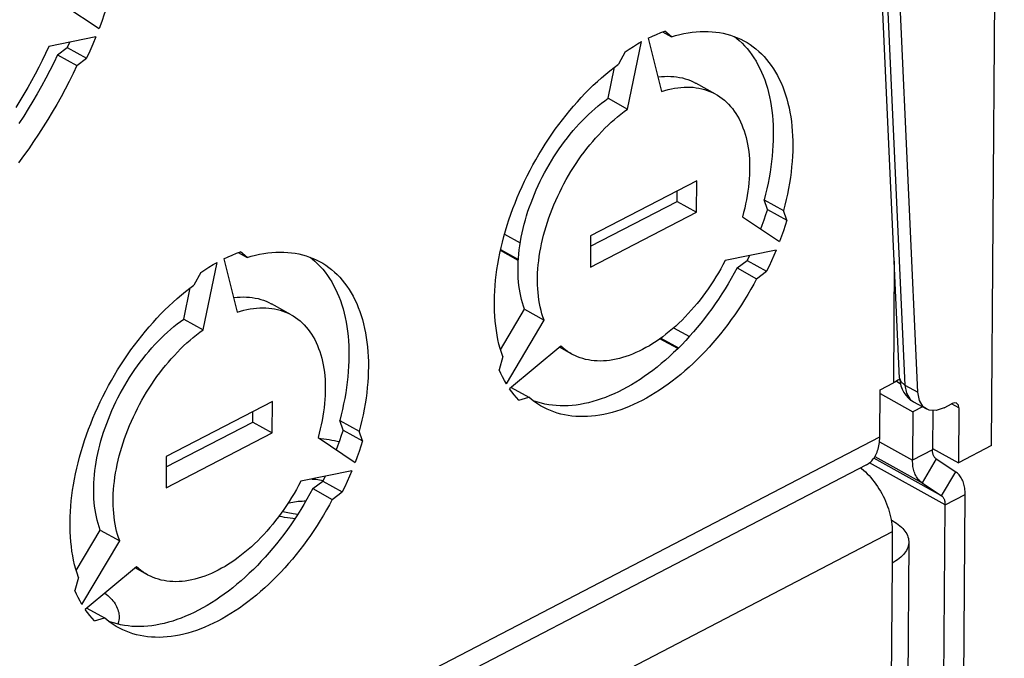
# Model space of a CAD drawing. Extents: x 0 to 420, y 0 to 297.
# Tile 43 of 47: x 390.69 to 396, y 88.61 to 92.05. Entities that reach past the tile are written whole.
import ezdxf

# ---------------------------------------------------------------- set-up
doc = ezdxf.new("R2010")
doc.units = 0
doc.header["$LTSCALE"] = 23.1
doc.layers.get('0').update_dxf_attribs({"linetype": 'CONTINUOUS'})
doc.layers.add('DATUM_AXIS', color=7, linetype='CONTINUOUS')

msp = doc.modelspace()

# ---------------------------------------------------------------- linework, layer by layer
at = {"color": 7, "linetype": 'CONTINUOUS'}
for p, q in [((395.9295, 89.7525), (395.9978, 98.8728)), ((395.4335, 90.1164), (395.087, 97.73)), ((395.532, 90.04), (395.1855, 97.6537)), ((395.4163, 90.0989), (395.4375, 90.0872)), ((395.4341, 90.111), (395.4316, 90.1091)), ((395.5079, 89.9882), (395.5779, 89.9495)), ((395.5568, 89.9611), (395.5056, 89.9345)), ((395.6125, 89.9422), (395.6108, 89.7297)), ((395.6734, 89.9557), (395.7176, 89.9787)), ((395.7531, 89.955), (395.7508, 89.6596)), ((395.6109, 89.737), (395.7508, 89.6596)), ((395.9295, 89.7525), (395.7508, 89.6596)), ((395.3972, 89.3467), (395.3884, 89.3516)), ((395.394, 89.288), (395.3927, 89.1192)), ((395.4828, 89.233), (395.4082, 79.2739))]:
    msp.add_line(p, q, dxfattribs=at)
at = {"color": 9, "linetype": 'CONTINUOUS'}
for p, q in [((395.1155, 97.6924), (395.462, 90.0787)), ((395.4049, 90.7451), (395.4, 90.0898)), ((395.462, 90.0787), (395.532, 90.04)), ((395.5079, 89.9882), (395.5079, 89.9882)), ((395.7531, 89.955), (395.7139, 89.9767)), ((395.3898, 89.3428), (395.3972, 89.3467)), ((395.394, 89.288), (384.3186, 83.5315)), ((395.3927, 89.1192), (395.3181, 79.16))]:
    msp.add_line(p, q, dxfattribs=at)
at = {"color": 7, "linetype": 'CONTINUOUS'}
for points in [[(395.4316, 90.1091), (395.4243, 90.104), (395.4165, 90.0991), (395.4084, 90.0943), (395.4, 90.0898)], [(395.4335, 90.1164), (395.4358, 90.0944), (395.4405, 90.074), (395.4474, 90.0554), (395.4562, 90.0384), (395.4668, 90.0231), (395.479, 90.0096), (395.4928, 89.9979), (395.5079, 89.9882)], [(395.5779, 89.9495), (395.5615, 89.9618), (395.5407, 89.995), (395.532, 90.04)], [(395.7415, 89.9802), (395.7314, 89.9825), (395.7176, 89.9787)], [(395.7531, 89.955), (395.7504, 89.9699), (395.7428, 89.9794), (395.7415, 89.9802)], [(395.6734, 89.9557), (395.6309, 89.9412), (395.5925, 89.9434), (395.5779, 89.9495)], [(395.2231, 89.6327), (395.2288, 89.6283), (395.2391, 89.6196), (395.2493, 89.6104), (395.2593, 89.6007), (395.2691, 89.5905), (395.2787, 89.5798), (395.288, 89.5686), (395.2971, 89.5571), (395.3059, 89.5451), (395.3144, 89.5328), (395.3225, 89.5201), (395.3303, 89.5072), (395.3378, 89.494), (395.3448, 89.4805), (395.3514, 89.4669), (395.3576, 89.4531), (395.3633, 89.4392), (395.3686, 89.4252), (395.3735, 89.4111), (395.3778, 89.397), (395.3816, 89.3829), (395.385, 89.3689), (395.3878, 89.355), (395.3901, 89.3412), (395.3919, 89.3276), (395.3931, 89.3141), (395.3938, 89.3009), (395.394, 89.288)], [(395.3972, 89.3467), (395.4076, 89.3407), (395.4174, 89.3344), (395.4265, 89.3278), (395.4351, 89.321), (395.443, 89.314), (395.4502, 89.3068), (395.4568, 89.2994), (395.4626, 89.2919), (395.4677, 89.2842), (395.4721, 89.2764), (395.4758, 89.2684), (395.4787, 89.2604), (395.4808, 89.2523), (395.4822, 89.2442), (395.4828, 89.236), (395.4828, 89.233)], [(395.4828, 89.233), (395.4827, 89.2279), (395.4817, 89.2198), (395.48, 89.2117), (395.4776, 89.2036), (395.4744, 89.1957), (395.4704, 89.1878), (395.4657, 89.1801), (395.4603, 89.1725), (395.4541, 89.1651), (395.4473, 89.1579), (395.4398, 89.1508), (395.4316, 89.144), (395.4228, 89.1374), (395.4133, 89.131), (395.4033, 89.125), (395.3927, 89.1192)]]:
    msp.add_lwpolyline(points, dxfattribs=at)
at = {"color": 9, "linetype": 'CONTINUOUS'}
for points in [[(395.4335, 90.1164), (395.4403, 90.0974), (395.462, 90.0787)], [(395.462, 90.0787), (395.4707, 90.0339), (395.4906, 90.0015), (395.5079, 89.9882)]]:
    msp.add_lwpolyline(points, dxfattribs=at)
at = {"layer": 'DATUM_AXIS', "color": 7, "linetype": 'CONTINUOUS'}
for p, q in [((390.9361, 92.1214), (391.1199, 91.9987)), ((391.1018, 91.9529), (390.8491, 91.9014)), ((394.0794, 91.9463), (394.1507, 91.6596)), ((394.1568, 91.9803), (394.204, 91.9542)), ((394.204, 91.9542), (394.1686, 91.9848)), ((390.896, 91.8566), (390.948, 91.8969)), ((390.96, 91.924), (390.948, 91.8969)), ((390.948, 91.8969), (391.0529, 91.8389)), ((393.9675, 91.5644), (394.0436, 91.9277)), ((390.896, 91.8566), (391.001, 91.7986)), ((391.001, 91.7986), (391.0529, 91.8389)), ((393.9543, 91.8734), (393.9182, 91.8056)), ((393.8626, 91.6225), (393.8977, 91.7903)), ((394.4413, 91.6456), (394.3364, 91.7036)), ((393.8626, 91.6225), (393.9675, 91.5644)), ((394.3405, 91.1785), (393.7689, 90.8814)), ((394.3393, 91.0097), (394.3405, 91.1785)), ((394.2343, 91.0677), (394.2347, 91.1235)), ((393.7685, 90.8256), (394.2343, 91.0677)), ((394.2343, 91.0677), (394.3393, 91.0097)), ((394.7033, 91.0758), (394.8082, 91.0178)), ((394.721, 91.0241), (394.7033, 91.0758)), ((393.7676, 90.7126), (394.3393, 91.0097)), ((394.721, 91.0241), (394.826, 90.9661)), ((394.826, 90.9661), (394.8082, 91.0178)), ((394.5867, 90.9838), (394.7864, 90.8506)), ((393.7689, 90.8814), (393.7676, 90.7126)), ((391.8703, 90.7919), (391.9175, 90.7658)), ((391.9175, 90.7658), (391.8821, 90.7964)), ((393.379, 90.7496), (393.2828, 90.8029)), ((394.7682, 90.8047), (394.4937, 90.7488)), ((391.681, 90.376), (391.7571, 90.7393)), ((391.7928, 90.7579), (391.8641, 90.4712)), ((394.5582, 90.7091), (394.6122, 90.7491)), ((394.6248, 90.7755), (394.6122, 90.7491)), ((394.6122, 90.7491), (394.7171, 90.6911)), ((391.6677, 90.685), (391.6316, 90.6172)), ((394.5582, 90.7091), (394.6631, 90.6511)), ((394.6631, 90.6511), (394.7171, 90.6911)), ((391.576, 90.434), (391.6112, 90.6019)), ((392.1548, 90.4572), (392.0498, 90.5152)), ((393.2835, 90.268), (393.4129, 90.4863)), ((393.4129, 90.4863), (393.5178, 90.4282)), ((391.576, 90.434), (391.681, 90.376)), ((393.3146, 90.0856), (393.5178, 90.4282)), ((394.2382, 90.2744), (394.142, 90.3276)), ((393.608, 90.2884), (393.3322, 90.0584)), ((393.6669, 90.2455), (393.6005, 90.2822)), ((393.2951, 90.2313), (393.2765, 90.1607)), ((394.299, 90.1746), (394.2767, 90.1548)), ((395.3286, 90.0526), (395.4, 90.0898)), ((393.341, 90.0657), (393.4359, 90.0132)), ((395.3267, 89.7994), (395.3286, 90.0526)), ((392.054, 89.9901), (391.4824, 89.693)), ((392.0527, 89.8213), (392.054, 89.9901)), ((393.382, 89.9971), (393.4359, 90.0132)), ((395.3284, 90.0325), (395.5056, 89.9345)), ((391.9478, 89.8793), (391.9482, 89.9351)), ((395.5056, 89.9345), (395.5036, 89.674)), ((391.482, 89.6372), (391.9478, 89.8793)), ((391.9478, 89.8793), (392.0527, 89.8213)), ((392.4167, 89.8874), (392.5217, 89.8293)), ((392.4345, 89.8357), (392.4167, 89.8874)), ((391.4811, 89.5242), (392.0527, 89.8213)), ((392.4345, 89.8357), (392.5394, 89.7776)), ((392.5394, 89.7776), (392.5217, 89.8293)), ((392.3002, 89.7953), (392.4998, 89.6621)), ((391.4824, 89.693), (391.4811, 89.5242)), ((395.6313, 89.6809), (395.7358, 89.6112)), ((395.2551, 89.6493), (384.3941, 84.0043)), ((392.4817, 89.6163), (392.2072, 89.5604)), ((392.2716, 89.5207), (392.3257, 89.5607)), ((392.3383, 89.5871), (392.3257, 89.5607)), ((392.3257, 89.5607), (392.4306, 89.5027)), ((392.2716, 89.5207), (392.3766, 89.4627)), ((392.3766, 89.4627), (392.4306, 89.5027)), ((395.5548, 89.552), (395.6593, 89.4823)), ((395.7263, 81.3899), (395.787, 89.4892)), ((395.6191, 81.3342), (395.6798, 89.4335)), ((390.9969, 89.0796), (391.1264, 89.2978)), ((391.1264, 89.2978), (391.2313, 89.2398)), ((391.0281, 88.8972), (391.2313, 89.2398)), ((391.3215, 89.1), (391.0457, 88.8699)), ((391.3803, 89.0571), (391.314, 89.0938)), ((391.0086, 89.0429), (390.9899, 88.9723)), ((391.0545, 88.8773), (391.1493, 88.8248)), ((391.0955, 88.8087), (391.1493, 88.8248))]:
    msp.add_line(p, q, dxfattribs=at)
at = {"layer": 'DATUM_AXIS', "color": 9, "linetype": 'CONTINUOUS'}
for p, q in [((393.3047, 90.8904), (393.3895, 90.8435)), ((393.284, 90.8082), (393.3794, 90.7554)), ((394.2159, 90.3864), (394.3007, 90.3394)), ((394.1466, 90.331), (394.242, 90.2782)), ((384.472, 84.1577), (395.3267, 89.7994)), ((395.3252, 89.7727), (395.5036, 89.674)), ((395.6108, 89.7297), (395.5036, 89.674)), ((395.6593, 89.4823), (395.2945, 89.6841)), ((395.3003, 89.6928), (395.5548, 89.552)), ((395.6313, 89.6809), (395.5548, 89.552)), ((395.6798, 89.4335), (395.2711, 89.6596)), ((395.6593, 89.4823), (395.7358, 89.6112)), ((395.6798, 89.4335), (395.787, 89.4892))]:
    msp.add_line(p, q, dxfattribs=at)
at = {"layer": 'DATUM_AXIS', "color": 7, "linetype": 'CONTINUOUS'}
for points in [[(391.1617, 92.1139), (391.1484, 92.0754), (391.1344, 92.0371), (391.1199, 91.9987)], [(391.1018, 91.9529), (391.086, 91.9148), (391.0697, 91.8768), (391.0529, 91.8389)], [(394.0794, 91.9463), (394.1018, 91.957), (394.1241, 91.967), (394.1464, 91.9763), (394.1686, 91.9848)], [(394.204, 91.9542), (394.2268, 91.9608), (394.2494, 91.9665), (394.2719, 91.9714), (394.2942, 91.9754), (394.3163, 91.9786), (394.3382, 91.9809), (394.3599, 91.9823), (394.3813, 91.9829), (394.4024, 91.9826), (394.4232, 91.9814), (394.4437, 91.9794), (394.4639, 91.9765), (394.4838, 91.9727), (394.5032, 91.968), (394.5224, 91.9625), (394.5411, 91.9562), (394.5594, 91.949), (394.5773, 91.941), (394.5947, 91.9321), (394.5986, 91.93)], [(394.5439, 91.9551), (394.5549, 91.9465), (394.5699, 91.9336), (394.5845, 91.9199), (394.5985, 91.9054), (394.6119, 91.8902), (394.6248, 91.8743), (394.6371, 91.8576), (394.6489, 91.8402), (394.66, 91.8221), (394.6706, 91.8033), (394.6806, 91.7838), (394.6899, 91.7637), (394.6986, 91.743), (394.7067, 91.7216), (394.7142, 91.6996), (394.721, 91.6771), (394.7272, 91.6539), (394.7327, 91.6303), (394.7376, 91.6061), (394.7418, 91.5814), (394.7453, 91.5562), (394.7482, 91.5305), (394.7504, 91.5045), (394.752, 91.478), (394.7528, 91.4511), (394.753, 91.4238), (394.7525, 91.3962), (394.7514, 91.3682), (394.7495, 91.3399), (394.747, 91.3114), (394.7439, 91.2826), (394.74, 91.2536), (394.7355, 91.2243), (394.7304, 91.1949), (394.7246, 91.1653), (394.7181, 91.1356), (394.711, 91.1057), (394.7033, 91.0758)], [(390.8491, 91.9014), (390.8318, 91.8639), (390.8139, 91.8267), (390.7954, 91.7897), (390.7762, 91.7529), (390.7565, 91.7164), (390.7362, 91.6803), (390.7153, 91.6445), (390.6938, 91.6091), (390.6719, 91.574)], [(393.9543, 91.8734), (393.9765, 91.888), (393.9989, 91.9019), (394.0213, 91.9152), (394.0436, 91.9277)], [(394.5986, 91.93), (394.6117, 91.9224), (394.6282, 91.9119), (394.6443, 91.9006), (394.6598, 91.8885), (394.6749, 91.8755), (394.6894, 91.8619), (394.7034, 91.8474), (394.7168, 91.8322), (394.7297, 91.8162), (394.7421, 91.7995), (394.7538, 91.7821), (394.765, 91.764), (394.7755, 91.7452), (394.7855, 91.7258), (394.7948, 91.7057), (394.8036, 91.6849), (394.8117, 91.6635), (394.8191, 91.6416), (394.826, 91.619), (394.8321, 91.5959), (394.8377, 91.5722), (394.8425, 91.548), (394.8467, 91.5233), (394.8503, 91.4982), (394.8532, 91.4725), (394.8554, 91.4464), (394.8569, 91.4199), (394.8578, 91.393), (394.858, 91.3657), (394.8575, 91.3381), (394.8563, 91.3102), (394.8545, 91.2819), (394.852, 91.2533), (394.8488, 91.2245), (394.845, 91.1955), (394.8405, 91.1663), (394.8353, 91.1368), (394.8295, 91.1072), (394.8231, 91.0775), (394.8159, 91.0477), (394.8082, 91.0178)], [(390.896, 91.8566), (390.8755, 91.8142), (390.8544, 91.7721), (390.8325, 91.7302), (390.81, 91.6887), (390.7869, 91.6475), (390.7632, 91.6067), (390.7389, 91.5663), (390.714, 91.5263), (390.6885, 91.4868)], [(391.001, 91.7986), (390.9805, 91.7562), (390.9593, 91.714), (390.9375, 91.6722), (390.915, 91.6307), (390.8919, 91.5895), (390.8681, 91.5487), (390.8438, 91.5083), (390.8189, 91.4683), (390.7934, 91.4287), (390.7674, 91.3897), (390.7408, 91.3511), (390.7137, 91.3131), (390.6861, 91.2756)], [(393.2951, 90.2313), (393.2878, 90.2534), (393.2811, 90.2761), (393.275, 90.2993), (393.2696, 90.323), (393.2649, 90.3473), (393.2608, 90.3721), (393.2573, 90.3974), (393.2546, 90.4231), (393.2525, 90.4492), (393.2511, 90.4758), (393.2503, 90.5028), (393.2502, 90.5301), (393.2508, 90.5578), (393.2521, 90.5858), (393.2541, 90.6141), (393.2567, 90.6427), (393.26, 90.6716), (393.2639, 90.7007), (393.2685, 90.7299), (393.2738, 90.7594), (393.2797, 90.789), (393.2863, 90.8188), (393.2935, 90.8486), (393.3014, 90.8785), (393.3099, 90.9085), (393.319, 90.9386), (393.3287, 90.9686), (393.339, 90.9986), (393.35, 91.0286), (393.3615, 91.0585), (393.3736, 91.0883), (393.3863, 91.1179), (393.3995, 91.1475), (393.4133, 91.1768), (393.4276, 91.206), (393.4424, 91.235), (393.4578, 91.2637), (393.4736, 91.2921), (393.49, 91.3203), (393.5068, 91.3481), (393.5241, 91.3756), (393.5418, 91.4028), (393.5599, 91.4295), (393.5785, 91.4559), (393.5974, 91.4818), (393.6168, 91.5073), (393.6365, 91.5323), (393.6566, 91.5568), (393.6769, 91.5808), (393.6977, 91.6043), (393.7187, 91.6272), (393.7399, 91.6496), (393.7615, 91.6713), (393.7833, 91.6925), (393.8053, 91.713), (393.8275, 91.7329), (393.85, 91.7521), (393.8726, 91.7706), (393.8953, 91.7885), (393.9182, 91.8056)], [(394.1313, 91.7376), (394.1333, 91.7379), (394.1504, 91.7398), (394.1672, 91.7409), (394.1838, 91.7413), (394.2002, 91.7409), (394.2163, 91.7398), (394.2322, 91.738), (394.2477, 91.7354), (394.263, 91.7321), (394.278, 91.7281), (394.2926, 91.7233), (394.3069, 91.7178), (394.3208, 91.7116), (394.3344, 91.7047), (394.3364, 91.7036)], [(394.1507, 91.6596), (394.1684, 91.6651), (394.1861, 91.6699), (394.2037, 91.674), (394.221, 91.6773), (394.2383, 91.6799), (394.2553, 91.6817), (394.2721, 91.6828), (394.2887, 91.6832), (394.3051, 91.6829), (394.3212, 91.6818), (394.3371, 91.6799), (394.3527, 91.6774), (394.368, 91.674), (394.3829, 91.67), (394.3976, 91.6653), (394.4118, 91.6598), (394.4258, 91.6536), (394.4393, 91.6467)], [(394.4413, 91.6456), (394.4525, 91.6391), (394.4653, 91.6308), (394.4776, 91.6218), (394.4896, 91.6121), (394.5011, 91.6018), (394.5121, 91.5908), (394.5227, 91.5791), (394.5329, 91.5669), (394.5425, 91.554), (394.5517, 91.5404), (394.5603, 91.5263), (394.5685, 91.5117), (394.5761, 91.4964), (394.5832, 91.4806), (394.5898, 91.4643), (394.5958, 91.4474), (394.6013, 91.43), (394.6063, 91.4122), (394.6107, 91.3939), (394.6145, 91.3751), (394.6178, 91.3559), (394.6205, 91.3363), (394.6227, 91.3163), (394.6243, 91.296), (394.6253, 91.2752), (394.6257, 91.2542), (394.6256, 91.2328), (394.6249, 91.2112), (394.6236, 91.1893), (394.6217, 91.1671), (394.6193, 91.1447), (394.6163, 91.1222), (394.6128, 91.0994), (394.6087, 91.0765), (394.604, 91.0535), (394.5988, 91.0303), (394.593, 91.0071), (394.5867, 90.9838)], [(393.4129, 90.4863), (393.4069, 90.5032), (393.4014, 90.5206), (393.3965, 90.5385), (393.3922, 90.5568), (393.3884, 90.5756), (393.3852, 90.5948), (393.3825, 90.6145), (393.3804, 90.6345), (393.3789, 90.6549), (393.3779, 90.6756), (393.3775, 90.6967), (393.3777, 90.7181), (393.3784, 90.7398), (393.3798, 90.7617), (393.3817, 90.7839), (393.3841, 90.8063), (393.3872, 90.8289), (393.3908, 90.8516), (393.3949, 90.8746), (393.3996, 90.8976), (393.4049, 90.9208), (393.4107, 90.944), (393.417, 90.9673), (393.4239, 90.9906), (393.4313, 91.014), (393.4393, 91.0373), (393.4477, 91.0606), (393.4566, 91.0839), (393.4661, 91.107), (393.476, 91.1301), (393.4864, 91.1531), (393.4972, 91.1758), (393.5085, 91.1984), (393.5203, 91.2209), (393.5324, 91.2431), (393.545, 91.265), (393.558, 91.2867), (393.5714, 91.3081), (393.5852, 91.3293), (393.5993, 91.35), (393.6138, 91.3705), (393.6286, 91.3906), (393.6438, 91.4102), (393.6592, 91.4295), (393.675, 91.4484), (393.691, 91.4668), (393.7072, 91.4847), (393.7238, 91.5022), (393.7405, 91.5191), (393.7574, 91.5355), (393.7746, 91.5515), (393.7919, 91.5668), (393.8094, 91.5816), (393.827, 91.5958), (393.8447, 91.6095), (393.8626, 91.6225)], [(393.5178, 90.4282), (393.5118, 90.4451), (393.5064, 90.4625), (393.5015, 90.4804), (393.4971, 90.4988), (393.4933, 90.5176), (393.4901, 90.5368), (393.4874, 90.5564), (393.4853, 90.5765), (393.4838, 90.5969), (393.4828, 90.6176), (393.4824, 90.6387), (393.4826, 90.6601), (393.4834, 90.6817), (393.4847, 90.7037), (393.4866, 90.7258), (393.4891, 90.7482), (393.4921, 90.7708), (393.4957, 90.7936), (393.4999, 90.8165), (393.5046, 90.8396), (393.5098, 90.8627), (393.5156, 90.886), (393.522, 90.9093), (393.5289, 90.9326), (393.5363, 90.9559), (393.5442, 90.9793), (393.5526, 91.0026), (393.5616, 91.0258), (393.571, 91.049), (393.5809, 91.0721), (393.5913, 91.095), (393.6021, 91.1178), (393.6135, 91.1404), (393.6252, 91.1628), (393.6374, 91.185), (393.65, 91.207), (393.663, 91.2287), (393.6764, 91.2501), (393.6901, 91.2712), (393.7043, 91.292), (393.7187, 91.3124), (393.7336, 91.3325), (393.7487, 91.3522), (393.7642, 91.3715), (393.7799, 91.3903), (393.7959, 91.4087), (393.8122, 91.4267), (393.8287, 91.4441), (393.8454, 91.4611), (393.8624, 91.4775), (393.8795, 91.4934), (393.8968, 91.5088), (393.9143, 91.5236), (393.9319, 91.5378), (393.9497, 91.5514), (393.9675, 91.5644)], [(394.721, 91.0241), (394.7119, 90.9952), (394.7023, 90.9663), (394.6921, 90.9374), (394.685, 90.9182)], [(394.826, 90.9661), (394.8169, 90.9372), (394.8072, 90.9083), (394.7971, 90.8794), (394.7864, 90.8506)], [(391.7928, 90.7579), (391.8152, 90.7686), (391.8376, 90.7786), (391.8599, 90.7879), (391.8821, 90.7964)], [(391.9175, 90.7658), (391.9403, 90.7724), (391.9629, 90.7781), (391.9854, 90.783), (392.0077, 90.787), (392.0298, 90.7902), (392.0517, 90.7925), (392.0734, 90.7939), (392.0947, 90.7945), (392.1159, 90.7942), (392.1367, 90.793), (392.1572, 90.7909), (392.1774, 90.788), (392.1972, 90.7842), (392.2167, 90.7796), (392.2358, 90.7741), (392.2545, 90.7678), (392.2729, 90.7606), (392.2907, 90.7525), (392.3082, 90.7437), (392.3121, 90.7415)], [(394.7682, 90.8047), (394.7562, 90.7761), (394.7437, 90.7476), (394.7306, 90.7193), (394.7171, 90.6911)], [(391.6677, 90.685), (391.69, 90.6996), (391.7124, 90.7135), (391.7347, 90.7268), (391.7571, 90.7393)], [(392.2573, 90.7667), (392.2684, 90.7581), (392.2834, 90.7452), (392.2979, 90.7315), (392.3119, 90.717), (392.3254, 90.7018), (392.3383, 90.6858), (392.3506, 90.6691), (392.3623, 90.6517), (392.3735, 90.6336), (392.3841, 90.6148), (392.394, 90.5954), (392.4034, 90.5753), (392.4121, 90.5545), (392.4202, 90.5331), (392.4277, 90.5112), (392.4345, 90.4886), (392.4407, 90.4655), (392.4462, 90.4418), (392.4511, 90.4176), (392.4553, 90.393), (392.4588, 90.3678), (392.4617, 90.3421), (392.4639, 90.316), (392.4654, 90.2895), (392.4663, 90.2626), (392.4665, 90.2354), (392.466, 90.2077), (392.4648, 90.1798), (392.463, 90.1515), (392.4605, 90.123), (392.4574, 90.0942), (392.4535, 90.0651), (392.449, 90.0359), (392.4439, 90.0064), (392.438, 89.9769), (392.4316, 89.9471), (392.4245, 89.9173), (392.4167, 89.8874)], [(392.3121, 90.7415), (392.3252, 90.734), (392.3417, 90.7235), (392.3578, 90.7121), (392.3733, 90.7), (392.3883, 90.6871), (392.4029, 90.6734), (392.4169, 90.659), (392.4303, 90.6438), (392.4432, 90.6278), (392.4555, 90.6111), (392.4673, 90.5937), (392.4784, 90.5756), (392.489, 90.5568), (392.499, 90.5373), (392.5083, 90.5172), (392.517, 90.4965), (392.5251, 90.4751), (392.5326, 90.4531), (392.5394, 90.4306), (392.5456, 90.4075), (392.5511, 90.3838), (392.556, 90.3596), (392.5602, 90.3349), (392.5638, 90.3097), (392.5666, 90.2841), (392.5688, 90.258), (392.5704, 90.2315), (392.5712, 90.2046), (392.5714, 90.1773), (392.5709, 90.1497), (392.5698, 90.1217), (392.568, 90.0935), (392.5655, 90.0649), (392.5623, 90.0361), (392.5585, 90.0071), (392.554, 89.9778), (392.5488, 89.9484), (392.543, 89.9188), (392.5365, 89.8891), (392.5294, 89.8592), (392.5217, 89.8293)], [(394.4937, 90.7488), (394.482, 90.7264), (394.4697, 90.7042), (394.4571, 90.6823), (394.4441, 90.6606), (394.4307, 90.6392), (394.4169, 90.6181), (394.4027, 90.5974), (394.3882, 90.577), (394.3733, 90.5569), (394.3582, 90.5373), (394.3427, 90.518), (394.3269, 90.4992), (394.3109, 90.4809), (394.2946, 90.463), (394.2781, 90.4455), (394.2613, 90.4286), (394.2444, 90.4122), (394.2272, 90.3964), (394.2099, 90.3811), (394.1924, 90.3663), (394.1748, 90.3522), (394.157, 90.3386), (394.1392, 90.3256), (394.1212, 90.3133), (394.1032, 90.3016), (394.0852, 90.2905), (394.0671, 90.2801), (394.049, 90.2703), (394.0309, 90.2613), (394.0129, 90.2529), (393.9948, 90.2452), (393.9769, 90.2382), (393.959, 90.232), (393.9412, 90.2264), (393.9235, 90.2216), (393.906, 90.2174), (393.8886, 90.2141), (393.8713, 90.2114), (393.8543, 90.2095), (393.8374, 90.2083), (393.8208, 90.2079), (393.8044, 90.2082), (393.7883, 90.2092), (393.7724, 90.211), (393.7568, 90.2135), (393.7415, 90.2167), (393.7265, 90.2207), (393.7118, 90.2254), (393.6975, 90.2308), (393.6835, 90.237), (393.6699, 90.2438), (393.6669, 90.2455)], [(394.5582, 90.7091), (394.5427, 90.6805), (394.5268, 90.6521), (394.5104, 90.624), (394.4935, 90.5962), (394.4761, 90.5688), (394.4583, 90.5417), (394.4401, 90.515), (394.4215, 90.4887), (394.4024, 90.4629), (394.383, 90.4374), (394.3633, 90.4125), (394.3432, 90.3881), (394.3227, 90.3642), (394.3019, 90.3408), (394.2809, 90.318), (394.2596, 90.2957), (394.238, 90.2741), (394.2161, 90.253), (394.1941, 90.2326), (394.1718, 90.2129), (394.1493, 90.1938), (394.1267, 90.1753), (394.104, 90.1576), (394.0811, 90.1406), (394.058, 90.1243), (394.035, 90.1087), (394.0118, 90.0939), (393.9886, 90.0799), (393.9653, 90.0666), (393.942, 90.0541), (393.9188, 90.0424), (393.8955, 90.0315), (393.8723, 90.0214), (393.8492, 90.0122), (393.8262, 90.0038), (393.8032, 89.9962), (393.7804, 89.9894), (393.7577, 89.9835), (393.7352, 89.9785), (393.7129, 89.9743), (393.6907, 89.971), (393.6688, 89.9686), (393.6471, 89.967), (393.6257, 89.9663), (393.6045, 89.9664), (393.5836, 89.9675), (393.563, 89.9694), (393.5428, 89.9721), (393.5229, 89.9757), (393.5033, 89.9802), (393.4842, 89.9856), (393.4654, 89.9918), (393.4593, 89.9941)], [(391.0086, 89.0429), (391.0013, 89.065), (390.9946, 89.0876), (390.9885, 89.1109), (390.9831, 89.1346), (390.9783, 89.1589), (390.9742, 89.1837), (390.9708, 89.2089), (390.968, 89.2347), (390.966, 89.2608), (390.9645, 89.2874), (390.9638, 89.3144), (390.9637, 89.3417), (390.9643, 89.3694), (390.9656, 89.3974), (390.9675, 89.4257), (390.9702, 89.4543), (390.9734, 89.4832), (390.9774, 89.5122), (390.982, 89.5415), (390.9873, 89.571), (390.9932, 89.6006), (390.9998, 89.6303), (391.007, 89.6602), (391.0148, 89.6901), (391.0233, 89.7201), (391.0324, 89.7501), (391.0422, 89.7802), (391.0525, 89.8102), (391.0634, 89.8401), (391.0749, 89.87), (391.0871, 89.8998), (391.0997, 89.9295), (391.113, 89.9591), (391.1267, 89.9884), (391.1411, 90.0176), (391.1559, 90.0465), (391.1713, 90.0753), (391.1871, 90.1037), (391.2034, 90.1319), (391.2203, 90.1597), (391.2375, 90.1872), (391.2553, 90.2143), (391.2734, 90.2411), (391.292, 90.2675), (391.3109, 90.2934), (391.3303, 90.3189), (391.35, 90.3439), (391.37, 90.3684), (391.3904, 90.3924), (391.4111, 90.4159), (391.4321, 90.4388), (391.4534, 90.4611), (391.475, 90.4829), (391.4968, 90.504), (391.5188, 90.5246), (391.541, 90.5444), (391.5634, 90.5637), (391.586, 90.5822), (391.6088, 90.6001), (391.6316, 90.6172)], [(394.6631, 90.6511), (394.6477, 90.6224), (394.6317, 90.594), (394.6153, 90.5659), (394.5984, 90.5382), (394.581, 90.5107), (394.5633, 90.4836), (394.545, 90.4569), (394.5264, 90.4307), (394.5074, 90.4048), (394.488, 90.3794), (394.4682, 90.3545), (394.4481, 90.3301), (394.4276, 90.3061), (394.4069, 90.2828), (394.3858, 90.2599), (394.3645, 90.2377), (394.3429, 90.216), (394.3211, 90.195), (394.299, 90.1746)], [(391.8447, 90.5492), (391.8468, 90.5495), (391.8638, 90.5513), (391.8807, 90.5525), (391.8973, 90.5528), (391.9137, 90.5525), (391.9298, 90.5514), (391.9456, 90.5495), (391.9612, 90.547), (391.9765, 90.5437), (391.9915, 90.5396), (392.0061, 90.5349), (392.0204, 90.5294), (392.0343, 90.5232), (392.0479, 90.5163), (392.0498, 90.5152)], [(391.8641, 90.4712), (391.8819, 90.4767), (391.8996, 90.4815), (391.9171, 90.4855), (391.9345, 90.4889), (391.9517, 90.4914), (391.9688, 90.4933), (391.9856, 90.4944), (392.0022, 90.4948), (392.0186, 90.4944), (392.0347, 90.4933), (392.0506, 90.4915), (392.0662, 90.4889), (392.0814, 90.4856), (392.0964, 90.4816), (392.111, 90.4768), (392.1253, 90.4713), (392.1392, 90.4651), (392.1528, 90.4582)], [(391.1264, 89.2978), (391.1204, 89.3147), (391.1149, 89.3321), (391.11, 89.35), (391.1057, 89.3684), (391.1019, 89.3872), (391.0986, 89.4064), (391.096, 89.426), (391.0939, 89.4461), (391.0923, 89.4665), (391.0914, 89.4872), (391.091, 89.5083), (391.0912, 89.5297), (391.0919, 89.5513), (391.0932, 89.5733), (391.0951, 89.5955), (391.0976, 89.6179), (391.1006, 89.6404), (391.1042, 89.6632), (391.1084, 89.6861), (391.1131, 89.7092), (391.1184, 89.7323), (391.1242, 89.7556), (391.1305, 89.7789), (391.1374, 89.8022), (391.1448, 89.8256), (391.1527, 89.8489), (391.1612, 89.8722), (391.1701, 89.8955), (391.1795, 89.9186), (391.1894, 89.9417), (391.1998, 89.9646), (391.2107, 89.9874), (391.222, 90.01), (391.2337, 90.0324), (391.2459, 90.0546), (391.2585, 90.0766), (391.2715, 90.0983), (391.2849, 90.1197), (391.2987, 90.1408), (391.3128, 90.1616), (391.3273, 90.182), (391.3421, 90.2021), (391.3572, 90.2218), (391.3727, 90.2411), (391.3884, 90.2599), (391.4044, 90.2783), (391.4207, 90.2963), (391.4372, 90.3137), (391.454, 90.3307), (391.4709, 90.3471), (391.4881, 90.363), (391.5054, 90.3784), (391.5228, 90.3932), (391.5404, 90.4074), (391.5582, 90.421), (391.576, 90.434)], [(392.1548, 90.4572), (392.166, 90.4506), (392.1788, 90.4423), (392.1911, 90.4333), (392.2031, 90.4237), (392.2146, 90.4133), (392.2256, 90.4023), (392.2362, 90.3907), (392.2463, 90.3784), (392.256, 90.3655), (392.2651, 90.352), (392.2738, 90.3379), (392.2819, 90.3232), (392.2896, 90.308), (392.2967, 90.2922), (392.3033, 90.2758), (392.3093, 90.259), (392.3148, 90.2416), (392.3198, 90.2238), (392.3242, 90.2055), (392.328, 90.1867), (392.3313, 90.1675), (392.334, 90.1479), (392.3362, 90.1279), (392.3377, 90.1075), (392.3388, 90.0868), (392.3392, 90.0658), (392.3391, 90.0444), (392.3383, 90.0228), (392.3371, 90.0008), (392.3352, 89.9787), (392.3328, 89.9563), (392.3298, 89.9337), (392.3263, 89.911), (392.3221, 89.8881), (392.3175, 89.865), (392.3123, 89.8419), (392.3065, 89.8186), (392.3002, 89.7953)], [(391.2313, 89.2398), (391.2253, 89.2567), (391.2199, 89.2741), (391.2149, 89.292), (391.2106, 89.3103), (391.2068, 89.3291), (391.2036, 89.3484), (391.2009, 89.368), (391.1988, 89.388), (391.1973, 89.4084), (391.1963, 89.4292), (391.1959, 89.4503), (391.1961, 89.4716), (391.1968, 89.4933), (391.1982, 89.5152), (391.2001, 89.5374), (391.2025, 89.5598), (391.2056, 89.5824), (391.2092, 89.6052), (391.2133, 89.6281), (391.218, 89.6511), (391.2233, 89.6743), (391.2291, 89.6975), (391.2355, 89.7208), (391.2423, 89.7442), (391.2497, 89.7675), (391.2577, 89.7909), (391.2661, 89.8142), (391.275, 89.8374), (391.2845, 89.8606), (391.2944, 89.8836), (391.3048, 89.9066), (391.3156, 89.9294), (391.3269, 89.952), (391.3387, 89.9744), (391.3509, 89.9966), (391.3634, 90.0186), (391.3764, 90.0403), (391.3898, 90.0617), (391.4036, 90.0828), (391.4177, 90.1036), (391.4322, 90.124), (391.447, 90.1441), (391.4622, 90.1638), (391.4776, 90.183), (391.4934, 90.2019), (391.5094, 90.2203), (391.5257, 90.2382), (391.5422, 90.2557), (391.5589, 90.2726), (391.5758, 90.2891), (391.593, 90.305), (391.6103, 90.3203), (391.6278, 90.3351), (391.6454, 90.3494), (391.6631, 90.363), (391.681, 90.376)], [(393.6669, 90.2455), (393.6567, 90.2514), (393.6439, 90.2596), (393.6315, 90.2686), (393.6196, 90.2782), (393.608, 90.2884)], [(393.3146, 90.0856), (393.3043, 90.1035), (393.2945, 90.122), (393.2852, 90.1411), (393.2765, 90.1607)], [(394.2767, 90.1548), (394.2543, 90.1357), (394.2317, 90.1173), (394.2089, 90.0996), (394.186, 90.0825), (394.163, 90.0662), (394.1399, 90.0507), (394.1167, 90.0359), (394.0935, 90.0218), (394.0702, 90.0085), (394.047, 89.996), (394.0237, 89.9844), (394.0005, 89.9735), (393.9773, 89.9634), (393.9541, 89.9541), (393.9311, 89.9457), (393.9081, 89.9381), (393.8853, 89.9314), (393.8627, 89.9255), (393.8401, 89.9205), (393.8178, 89.9163), (393.7956, 89.913), (393.7737, 89.9105), (393.752, 89.9089), (393.7306, 89.9082), (393.7094, 89.9084), (393.6886, 89.9094), (393.668, 89.9113), (393.6477, 89.9141), (393.6278, 89.9177), (393.6083, 89.9222), (393.5891, 89.9275), (393.5703, 89.9337), (393.5519, 89.9408), (393.534, 89.9487), (393.5164, 89.9574), (393.5095, 89.9611)], [(393.382, 89.9971), (393.3688, 90.0115), (393.3561, 90.0264), (393.3439, 90.0421), (393.3322, 90.0584)], [(393.5095, 89.9611), (393.4994, 89.9669), (393.4828, 89.9773), (393.4666, 89.9885), (393.451, 90.0005), (393.4359, 90.0132)], [(392.4345, 89.8357), (392.4254, 89.8068), (392.4158, 89.7779), (392.4056, 89.749), (392.3985, 89.7298)], [(392.5394, 89.7776), (392.5303, 89.7487), (392.5207, 89.7198), (392.5105, 89.691), (392.4998, 89.6621)], [(395.2551, 89.6493), (395.2608, 89.6525), (395.2668, 89.6564), (395.2726, 89.6607), (395.2782, 89.6655), (395.2834, 89.6706), (395.2884, 89.6762), (395.2931, 89.6821), (395.2976, 89.6884), (395.3017, 89.6951), (395.3056, 89.7021), (395.3091, 89.7095), (395.3123, 89.7172), (395.3153, 89.7252), (395.3178, 89.7336), (395.3201, 89.7422), (395.322, 89.7511), (395.3236, 89.7603), (395.3249, 89.7698), (395.3258, 89.7794), (395.3264, 89.7893), (395.3267, 89.7994)], [(395.6313, 89.6809), (395.6287, 89.6828), (395.6263, 89.6849), (395.6241, 89.6872), (395.622, 89.6898), (395.6201, 89.6925), (395.6183, 89.6955), (395.6167, 89.6986), (395.6153, 89.702), (395.6141, 89.7055), (395.6131, 89.7092), (395.6122, 89.713), (395.6116, 89.717), (395.6111, 89.7211), (395.6109, 89.7254), (395.6108, 89.7297)], [(395.5548, 89.552), (395.5498, 89.5557), (395.5449, 89.5597), (395.5403, 89.564), (395.536, 89.5687), (395.5318, 89.5737), (395.528, 89.5791), (395.5244, 89.5848), (395.5211, 89.5908), (395.518, 89.5971), (395.5153, 89.6037), (395.5128, 89.6105), (395.5106, 89.6177), (395.5087, 89.6251), (395.5071, 89.6327), (395.5058, 89.6406), (395.5048, 89.6486), (395.5041, 89.6569), (395.5037, 89.6654), (395.5036, 89.674)], [(392.4817, 89.6163), (392.4697, 89.5877), (392.4571, 89.5592), (392.4441, 89.5308), (392.4306, 89.5027)], [(395.787, 89.4892), (395.7869, 89.4978), (395.7865, 89.5063), (395.7858, 89.5146), (395.7848, 89.5227), (395.7835, 89.5305), (395.7819, 89.5382), (395.78, 89.5455), (395.7778, 89.5527), (395.7753, 89.5596), (395.7726, 89.5661), (395.7695, 89.5724), (395.7662, 89.5784), (395.7626, 89.5841), (395.7588, 89.5895), (395.7546, 89.5945), (395.7503, 89.5992), (395.7457, 89.6036), (395.7408, 89.6076), (395.7358, 89.6112)], [(392.2072, 89.5604), (392.1954, 89.538), (392.1832, 89.5158), (392.1706, 89.4938), (392.1576, 89.4722), (392.1441, 89.4508), (392.1303, 89.4297), (392.1162, 89.4089), (392.1017, 89.3885), (392.0868, 89.3685), (392.0716, 89.3488), (392.0562, 89.3296), (392.0404, 89.3108), (392.0244, 89.2924), (392.0081, 89.2745), (391.9915, 89.2571), (391.9748, 89.2402), (391.9578, 89.2238), (391.9407, 89.2079), (391.9233, 89.1926), (391.9059, 89.1779), (391.8882, 89.1637), (391.8705, 89.1501), (391.8526, 89.1372), (391.8347, 89.1248), (391.8167, 89.1131), (391.7987, 89.1021), (391.7806, 89.0917), (391.7625, 89.0819), (391.7444, 89.0729), (391.7263, 89.0645), (391.7083, 89.0568), (391.6904, 89.0498), (391.6725, 89.0435), (391.6547, 89.038), (391.637, 89.0331), (391.6194, 89.029), (391.6021, 89.0256), (391.5848, 89.023), (391.5678, 89.0211), (391.5509, 89.0199), (391.5343, 89.0194), (391.5179, 89.0197), (391.5017, 89.0208), (391.4858, 89.0226), (391.4702, 89.0251), (391.4549, 89.0283), (391.4399, 89.0323), (391.4253, 89.037), (391.411, 89.0424), (391.397, 89.0485), (391.3834, 89.0554), (391.3803, 89.0571)], [(392.2716, 89.5207), (392.2562, 89.4921), (392.2403, 89.4637), (392.2238, 89.4355), (392.2069, 89.4078), (392.1896, 89.3803), (392.1718, 89.3532), (392.1536, 89.3265), (392.1349, 89.3003), (392.1159, 89.2744), (392.0965, 89.249), (392.0767, 89.2241), (392.0566, 89.1997), (392.0362, 89.1758), (392.0154, 89.1524), (391.9944, 89.1296), (391.973, 89.1073), (391.9514, 89.0857), (391.9296, 89.0646), (391.9075, 89.0442), (391.8853, 89.0244), (391.8628, 89.0053), (391.8402, 88.9869), (391.8174, 88.9692), (391.7945, 88.9522), (391.7715, 88.9359), (391.7484, 88.9203), (391.7253, 88.9055), (391.702, 88.8914), (391.6788, 88.8782), (391.6555, 88.8657), (391.6322, 88.854), (391.609, 88.8431), (391.5858, 88.833), (391.5627, 88.8238), (391.5396, 88.8153), (391.5167, 88.8077), (391.4939, 88.801), (391.4712, 88.7951), (391.4487, 88.7901), (391.4263, 88.7859), (391.4042, 88.7826), (391.3823, 88.7801), (391.3606, 88.7786), (391.3391, 88.7778), (391.318, 88.778), (391.2971, 88.779), (391.2765, 88.7809), (391.2563, 88.7837), (391.2364, 88.7873), (391.2168, 88.7918), (391.1976, 88.7971), (391.1788, 88.8033), (391.1728, 88.8057)], [(392.3766, 89.4627), (392.3611, 89.434), (392.3452, 89.4056), (392.3288, 89.3775), (392.3119, 89.3497), (392.2945, 89.3223), (392.2767, 89.2952), (392.2585, 89.2685), (392.2399, 89.2422), (392.2209, 89.2164), (392.2014, 89.191), (392.1817, 89.1661), (392.1616, 89.1416), (392.1411, 89.1177), (392.1203, 89.0943), (392.0993, 89.0715), (392.078, 89.0493), (392.0564, 89.0276), (392.0345, 89.0066), (392.0125, 88.9862), (391.9902, 88.9664), (391.9678, 88.9473), (391.9451, 88.9289), (391.9224, 88.9111), (391.8995, 88.8941), (391.8765, 88.8778), (391.8534, 88.8622), (391.8302, 88.8474), (391.807, 88.8334), (391.7837, 88.8201), (391.7604, 88.8076), (391.7372, 88.7959), (391.7139, 88.785), (391.6907, 88.775), (391.6676, 88.7657), (391.6446, 88.7573), (391.6216, 88.7497), (391.5988, 88.743), (391.5761, 88.7371), (391.5536, 88.732), (391.5313, 88.7279), (391.5091, 88.7245), (391.4872, 88.7221), (391.4655, 88.7205), (391.4441, 88.7198), (391.4229, 88.72), (391.402, 88.721), (391.3815, 88.7229), (391.3612, 88.7256), (391.3413, 88.7293), (391.3218, 88.7338), (391.3026, 88.7391), (391.2838, 88.7453), (391.2654, 88.7523), (391.2474, 88.7602), (391.2299, 88.769), (391.223, 88.7727)], [(392.1388, 89.4426), (392.1439, 89.4439), (392.1535, 89.446), (392.1633, 89.4479), (392.1733, 89.4496), (392.1834, 89.451), (392.1936, 89.4523), (392.2038, 89.4532), (392.2142, 89.454), (392.2246, 89.4545), (392.2351, 89.4548), (392.2351, 89.4548)], [(395.6798, 89.4335), (395.6797, 89.4379), (395.6795, 89.4421), (395.679, 89.4462), (395.6784, 89.4502), (395.6775, 89.4541), (395.6765, 89.4578), (395.6753, 89.4613), (395.6739, 89.4646), (395.6723, 89.4678), (395.6705, 89.4707), (395.6686, 89.4735), (395.6665, 89.476), (395.6643, 89.4783), (395.6619, 89.4804), (395.6593, 89.4823)], [(392.1907, 89.3821), (392.1654, 89.3852), (392.1373, 89.3901), (392.111, 89.3961), (392.1077, 89.397)], [(391.3803, 89.0571), (391.3702, 89.0629), (391.3574, 89.0712), (391.345, 89.0801), (391.333, 89.0897), (391.3215, 89.1)], [(391.0281, 88.8972), (391.0178, 88.9151), (391.0079, 88.9336), (390.9987, 88.9526), (390.9899, 88.9723)], [(391.0955, 88.8087), (391.0823, 88.823), (391.0696, 88.838), (391.0574, 88.8536), (391.0457, 88.8699)], [(391.223, 88.7727), (391.2128, 88.7785), (391.1962, 88.7889), (391.1801, 88.8001), (391.1645, 88.812), (391.1493, 88.8248)]]:
    msp.add_lwpolyline(points, dxfattribs=at)
at = {"layer": 'DATUM_AXIS', "color": 9, "linetype": 'CONTINUOUS'}
for points in [[(392.3063, 89.7913), (392.3159, 89.7905), (392.3308, 89.7889), (392.3455, 89.787), (392.3602, 89.7848), (392.3747, 89.7824), (392.389, 89.7796), (392.4031, 89.7766), (392.4144, 89.7739)], [(392.2668, 89.5725), (392.2673, 89.5725), (392.2778, 89.5718), (392.2881, 89.571), (392.2984, 89.5699), (392.3086, 89.5685), (392.3187, 89.5669), (392.3279, 89.5653)], [(392.1749, 89.358), (392.164, 89.3592), (392.1493, 89.361), (392.1346, 89.3632), (392.1201, 89.3657), (392.1058, 89.3684), (392.0917, 89.3714), (392.0894, 89.372)], [(391.1511, 88.9579), (391.159, 88.9518), (391.1672, 88.9449), (391.1749, 88.9379), (391.1821, 88.9307), (391.1889, 88.9234), (391.1951, 88.916), (391.2008, 88.9084), (391.206, 88.9007), (391.2107, 88.893), (391.2148, 88.8851), (391.2184, 88.8772), (391.2214, 88.8692), (391.2239, 88.8612), (391.2259, 88.8531), (391.2272, 88.845), (391.2281, 88.8369), (391.2283, 88.8288), (391.228, 88.8207), (391.2272, 88.8126), (391.2257, 88.8045), (391.2238, 88.7964), (391.2219, 88.7906)]]:
    msp.add_lwpolyline(points, dxfattribs=at)

doc.saveas('drawing.dxf')
